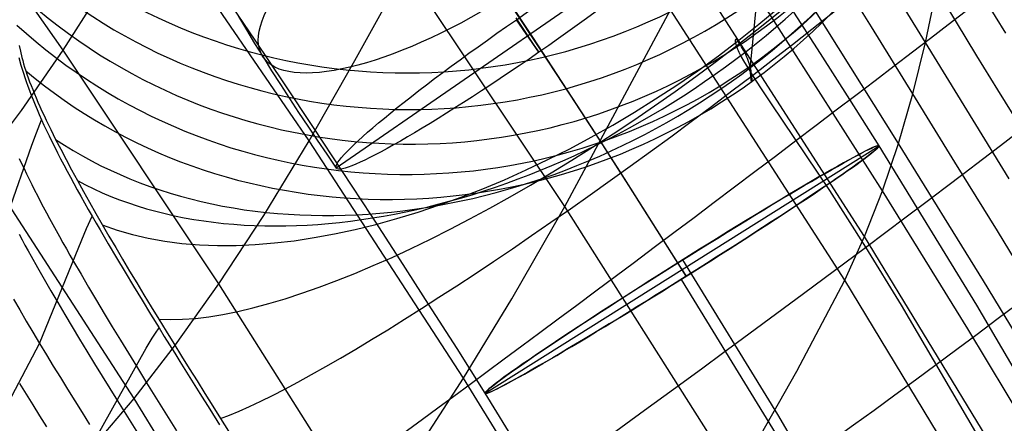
# Model space of a CAD drawing. Extents: x -919 to -345, y -585 to -19.
# Tile 104 of 123: x -403 to -382, y -217 to -209. Entities that reach past the tile are written whole.
import ezdxf

# ---------------------------------------------------------------- set-up
doc = ezdxf.new("R2010")
doc.units = 0
doc.layers.add('SCHIUMATO', color=84, linetype='CONTINUOUS')
doc.layers.add('TELAIO', color=3, linetype='CONTINUOUS')

msp = doc.modelspace()

# ---------------------------------------------------------------- linework, layer by layer
at = {"layer": 'SCHIUMATO'}
for p, q in [((-396.079, -209.458, 160.916), (-391.703, -201.538, 191.176)), ((-402.35, -209.234, 137.75), (-405.809, -204.292, 137.878)), ((-397.063, -211.185, 153.312), (-400.496, -206.165, 153.435)), ((-384.74, -212.26, 189.879), (-388.382, -206.544, 190.498)), ((-384.978, -208.731, 195.628), (-385.849, -207.324, 195.928)), ((-391.564, -212.596, 168.865), (-394.996, -207.462, 168.929)), ((-385.126, -213.241, 187.071), (-388.837, -207.462, 187.449)), ((-402.35, -209.234, 137.75), (-401.424, -207.772, 145.675)), ((-383.815, -209.068, 198.042), (-383.58, -207.92, 200.682)), ((-383.149, -208.631, 200.501), (-383.58, -207.92, 200.682)), ((-387.44, -208.104, 234.664), (-387.583, -209.572, 229.769)), ((-382.085, -208.87, 202.701), (-382.53, -208.142, 202.872)), ((-391.564, -212.596, 168.865), (-389.298, -208.366, 184.399)), ((-385.55, -214.178, 184.221), (-389.298, -208.366, 184.399)), ((-384.394, -211.237, 192.642), (-386.211, -208.335, 193.064)), ((-383.815, -209.068, 198.042), (-384.251, -208.356, 198.205)), ((-382.708, -209.353, 200.338), (-383.149, -208.631, 200.501)), ((-384.086, -210.174, 195.362), (-384.978, -208.731, 195.628)), ((-387.903, -209.017, 229.649), (-387.904, -209.018, 229.649)), ((-387.904, -209.018, 229.649), (-387.904, -209.02, 229.649)), ((-387.904, -209.02, 229.649), (-387.904, -209.021, 229.649)), ((-387.904, -209.021, 229.649), (-387.904, -209.022, 229.649)), ((-387.904, -209.022, 229.649), (-387.904, -209.025, 229.649)), ((-387.904, -209.025, 229.649), (-387.904, -209.028, 229.649)), ((-387.904, -209.028, 229.649), (-387.904, -209.031, 229.648)), ((-387.904, -209.031, 229.648), (-387.904, -209.034, 229.648)), ((-387.904, -209.034, 229.648), (-387.903, -209.037, 229.648)), ((-387.902, -209.011, 229.649), (-387.903, -209.012, 229.649)), ((-387.903, -209.012, 229.649), (-387.903, -209.013, 229.649)), ((-387.903, -209.013, 229.649), (-387.903, -209.014, 229.649)), ((-387.903, -209.014, 229.649), (-387.903, -209.015, 229.649)), ((-387.903, -209.015, 229.649), (-387.903, -209.016, 229.649)), ((-387.903, -209.016, 229.649), (-387.903, -209.017, 229.649)), ((-387.903, -209.037, 229.648), (-387.903, -209.04, 229.647)), ((-387.903, -209.04, 229.647), (-387.903, -209.044, 229.647)), ((-387.903, -209.044, 229.647), (-387.902, -209.051, 229.646)), ((-387.901, -209.008, 229.648), (-387.902, -209.008, 229.648)), ((-387.902, -209.008, 229.648), (-387.902, -209.009, 229.648)), ((-387.902, -209.009, 229.648), (-387.902, -209.009, 229.648)), ((-387.902, -209.009, 229.648), (-387.902, -209.01, 229.649)), ((-387.902, -209.01, 229.649), (-387.902, -209.01, 229.649)), ((-387.902, -209.01, 229.649), (-387.902, -209.01, 229.649)), ((-387.902, -209.01, 229.649), (-387.902, -209.011, 229.649)), ((-387.902, -209.051, 229.646), (-387.901, -209.058, 229.645)), ((-387.9, -209.006, 229.648), (-387.901, -209.006, 229.648)), ((-387.901, -209.006, 229.648), (-387.901, -209.006, 229.648)), ((-387.901, -209.006, 229.648), (-387.901, -209.007, 229.648)), ((-387.901, -209.007, 229.648), (-387.901, -209.007, 229.648)), ((-387.901, -209.007, 229.648), (-387.901, -209.007, 229.648)), ((-387.901, -209.007, 229.648), (-387.901, -209.008, 229.648)), ((-387.901, -209.058, 229.645), (-387.899, -209.066, 229.644)), ((-387.899, -209.004, 229.647), (-387.9, -209.004, 229.647)), ((-387.9, -209.004, 229.647), (-387.9, -209.005, 229.647)), ((-387.9, -209.005, 229.647), (-387.9, -209.005, 229.647)), ((-387.9, -209.005, 229.647), (-387.9, -209.005, 229.648)), ((-387.9, -209.005, 229.648), (-387.9, -209.006, 229.648)), ((-387.898, -209.003, 229.646), (-387.899, -209.003, 229.647)), ((-387.899, -209.003, 229.647), (-387.899, -209.003, 229.647)), ((-387.899, -209.003, 229.647), (-387.899, -209.003, 229.647)), ((-387.899, -209.003, 229.647), (-387.899, -209.004, 229.647)), ((-387.899, -209.004, 229.647), (-387.899, -209.004, 229.647)), ((-387.899, -209.066, 229.644), (-387.898, -209.075, 229.643)), ((-387.897, -209.002, 229.646), (-387.898, -209.002, 229.646)), ((-387.898, -209.002, 229.646), (-387.898, -209.002, 229.646)), ((-387.898, -209.002, 229.646), (-387.898, -209.002, 229.646)), ((-387.898, -209.002, 229.646), (-387.898, -209.003, 229.646)), ((-387.898, -209.075, 229.643), (-387.896, -209.083, 229.641)), ((-387.896, -209.001, 229.645), (-387.897, -209.001, 229.645)), ((-387.897, -209.001, 229.645), (-387.897, -209.001, 229.645)), ((-387.897, -209.001, 229.645), (-387.897, -209.001, 229.646)), ((-387.897, -209.001, 229.646), (-387.897, -209.002, 229.646)), ((-387.895, -209.001, 229.644), (-387.896, -209.001, 229.645)), ((-387.896, -209.001, 229.645), (-387.896, -209.001, 229.645)), ((-387.896, -209.001, 229.645), (-387.896, -209.001, 229.645)), ((-387.896, -209.083, 229.641), (-387.891, -209.102, 229.639)), ((-387.894, -209, 229.644), (-387.895, -209, 229.644)), ((-387.895, -209, 229.644), (-387.895, -209, 229.644)), ((-387.895, -209, 229.644), (-387.895, -209.001, 229.644)), ((-387.893, -209, 229.643), (-387.894, -209, 229.643)), ((-387.894, -209, 229.643), (-387.894, -209, 229.643)), ((-387.894, -209, 229.643), (-387.894, -209, 229.644)), ((-387.894, -209, 229.644), (-387.894, -209, 229.644)), ((-387.892, -209, 229.642), (-387.893, -209, 229.642)), ((-387.893, -209, 229.642), (-387.893, -209, 229.643)), ((-387.893, -209, 229.643), (-387.893, -209, 229.643)), ((-387.891, -209, 229.642), (-387.892, -209, 229.642)), ((-387.892, -209, 229.642), (-387.892, -209, 229.642)), ((-387.89, -209, 229.641), (-387.891, -209, 229.641)), ((-387.891, -209, 229.641), (-387.891, -209, 229.641)), ((-387.891, -209, 229.641), (-387.891, -209, 229.642)), ((-387.891, -209.102, 229.639), (-387.886, -209.122, 229.636)), ((-387.889, -209, 229.64), (-387.89, -209, 229.64)), ((-387.89, -209, 229.64), (-387.89, -209, 229.64)), ((-387.89, -209, 229.64), (-387.89, -209, 229.641)), ((-387.888, -209, 229.639), (-387.889, -209, 229.639)), ((-387.889, -209, 229.639), (-387.889, -209, 229.64)), ((-387.887, -209.001, 229.638), (-387.888, -209, 229.638)), ((-387.888, -209, 229.638), (-387.888, -209, 229.639)), ((-387.888, -209, 229.639), (-387.888, -209, 229.639)), ((-387.886, -209.001, 229.637), (-387.887, -209.001, 229.638)), ((-387.885, -209.001, 229.636), (-387.886, -209.001, 229.637)), ((-387.884, -209.002, 229.636), (-387.885, -209.001, 229.636)), ((-387.883, -209.002, 229.635), (-387.884, -209.002, 229.636)), ((-387.882, -209.003, 229.634), (-387.883, -209.002, 229.635)), ((-387.881, -209.003, 229.633), (-387.882, -209.003, 229.634)), ((-387.88, -209.004, 229.632), (-387.881, -209.003, 229.633)), ((-387.879, -209.005, 229.631), (-387.88, -209.004, 229.632)), ((-387.878, -209.005, 229.63), (-387.879, -209.005, 229.631)), ((-387.876, -209.007, 229.628), (-387.878, -209.005, 229.63)), ((-387.874, -209.009, 229.626), (-387.876, -209.007, 229.628)), ((-387.871, -209.011, 229.624), (-387.874, -209.009, 229.626)), ((-387.869, -209.013, 229.622), (-387.871, -209.011, 229.624)), ((-387.866, -209.015, 229.619), (-387.869, -209.013, 229.622)), ((-387.863, -209.018, 229.617), (-387.866, -209.015, 229.619)), ((-387.861, -209.021, 229.614), (-387.863, -209.018, 229.617)), ((-387.855, -209.027, 229.608), (-387.861, -209.021, 229.614)), ((-387.848, -209.035, 229.602), (-387.855, -209.027, 229.608)), ((-387.842, -209.043, 229.595), (-387.848, -209.035, 229.602)), ((-387.835, -209.052, 229.588), (-387.842, -209.043, 229.595)), ((-387.819, -209.074, 229.57), (-387.835, -209.052, 229.588)), ((-387.803, -209.099, 229.55), (-387.819, -209.074, 229.57)), ((-387.785, -209.127, 229.526), (-387.803, -209.099, 229.55)), ((-384.086, -210.174, 195.362), (-383.815, -209.068, 198.042)), ((-383.373, -209.79, 197.893), (-383.815, -209.068, 198.042)), ((-403.296, -209.132, 227.271), (-403.27, -209.256, 226.98)), ((-403.27, -209.256, 226.98), (-403.239, -209.388, 226.693)), ((-403.245, -210.527, 129.799), (-402.35, -209.234, 137.75)), ((-399.006, -214.259, 137.62), (-402.35, -209.234, 137.75)), ((-387.886, -209.122, 229.636), (-387.88, -209.142, 229.634)), ((-387.88, -209.142, 229.634), (-387.877, -209.153, 229.632)), ((-387.877, -209.153, 229.632), (-387.873, -209.164, 229.631)), ((-387.873, -209.164, 229.631), (-387.864, -209.188, 229.628)), ((-387.864, -209.188, 229.628), (-387.853, -209.214, 229.625)), ((-387.853, -209.214, 229.625), (-387.841, -209.243, 229.621)), ((-387.841, -209.243, 229.621), (-387.827, -209.273, 229.617)), ((-387.827, -209.273, 229.617), (-387.811, -209.306, 229.613)), ((-387.811, -209.306, 229.613), (-387.773, -209.379, 229.605)), ((-387.766, -209.16, 229.499), (-387.785, -209.127, 229.526)), ((-387.745, -209.196, 229.469), (-387.766, -209.16, 229.499)), ((-387.724, -209.236, 229.434), (-387.745, -209.196, 229.469)), ((-387.701, -209.28, 229.396), (-387.724, -209.236, 229.434)), ((-387.679, -209.326, 229.355), (-387.701, -209.28, 229.396)), ((-403.302, -209.39, 226.958), (-403.257, -209.555, 226.622)), ((-403.239, -209.388, 226.693), (-403.221, -209.456, 226.551)), ((-403.221, -209.456, 226.551), (-403.201, -209.527, 226.41)), ((-403.201, -209.527, 226.41), (-403.179, -209.599, 226.271)), ((-397.063, -211.185, 153.312), (-396.079, -209.458, 160.916)), ((-387.773, -209.379, 229.605), (-387.727, -209.461, 229.596)), ((-387.727, -209.461, 229.596), (-387.672, -209.554, 229.587)), ((-387.659, -209.37, 229.314), (-387.679, -209.326, 229.355)), ((-387.641, -209.414, 229.274), (-387.659, -209.37, 229.314)), ((-387.625, -209.456, 229.234), (-387.641, -209.414, 229.274)), ((-387.61, -209.496, 229.196), (-387.625, -209.456, 229.234)), ((-387.598, -209.535, 229.158), (-387.61, -209.496, 229.196)), ((-382.259, -210.085, 200.193), (-382.708, -209.353, 200.338)), ((-403.257, -209.555, 226.622), (-403.232, -209.64, 226.456)), ((-403.232, -209.64, 226.456), (-403.205, -209.728, 226.292)), ((-403.205, -209.728, 226.292), (-403.175, -209.818, 226.129)), ((-403.179, -209.599, 226.271), (-403.156, -209.674, 226.132)), ((-403.156, -209.674, 226.132), (-403.13, -209.751, 225.996)), ((-387.672, -209.554, 229.587), (-387.608, -209.659, 229.579)), ((-387.608, -209.659, 229.579), (-387.534, -209.775, 229.571)), ((-387.587, -209.572, 229.123), (-387.598, -209.535, 229.158)), ((-387.578, -209.607, 229.089), (-387.587, -209.572, 229.123)), ((-387.583, -209.572, 229.769), (-387.584, -209.702, 229.369)), ((-387.584, -209.702, 229.369), (-387.577, -209.808, 229.062)), ((-387.57, -209.641, 229.057), (-387.578, -209.607, 229.089)), ((-387.564, -209.673, 229.024), (-387.57, -209.641, 229.057)), ((-387.558, -209.703, 228.991), (-387.564, -209.673, 229.024)), ((-387.554, -209.733, 228.959), (-387.558, -209.703, 228.991)), ((-387.55, -209.76, 228.929), (-387.554, -209.733, 228.959)), ((-403.175, -209.818, 226.129), (-403.144, -209.91, 225.969)), ((-403.144, -209.91, 225.969), (-403.11, -210.004, 225.81)), ((-403.13, -209.751, 225.996), (-403.102, -209.83, 225.861)), ((-403.102, -209.83, 225.861), (-403.072, -209.912, 225.728)), ((-403.072, -209.912, 225.728), (-403.04, -209.995, 225.597)), ((-387.577, -209.808, 229.062), (-387.571, -209.848, 228.947)), ((-387.571, -209.848, 228.947), (-387.566, -209.88, 228.859)), ((-387.566, -209.88, 228.859), (-387.563, -209.892, 228.825)), ((-387.563, -209.892, 228.825), (-387.559, -209.901, 228.798)), ((-387.559, -209.901, 228.798), (-387.558, -209.905, 228.788)), ((-387.558, -209.905, 228.788), (-387.557, -209.908, 228.779)), ((-387.557, -209.908, 228.779), (-387.556, -209.909, 228.775)), ((-387.556, -209.909, 228.775), (-387.555, -209.91, 228.772)), ((-387.555, -209.91, 228.772), (-387.555, -209.91, 228.77)), ((-387.555, -209.91, 228.77), (-387.554, -209.91, 228.769)), ((-387.554, -209.91, 228.769), (-387.554, -209.911, 228.768)), ((-387.554, -209.911, 228.768), (-387.554, -209.911, 228.767)), ((-387.554, -209.911, 228.767), (-387.554, -209.911, 228.766)), ((-387.554, -209.911, 228.766), (-387.553, -209.911, 228.766)), ((-387.553, -209.911, 228.766), (-387.553, -209.911, 228.765)), ((-387.553, -209.911, 228.765), (-387.553, -209.911, 228.765)), ((-387.553, -209.911, 228.765), (-387.553, -209.912, 228.764)), ((-387.553, -209.912, 228.764), (-387.553, -209.912, 228.764)), ((-387.553, -209.912, 228.764), (-387.553, -209.912, 228.764)), ((-387.553, -209.912, 228.764), (-387.552, -209.912, 228.763)), ((-387.552, -209.912, 228.763), (-387.552, -209.912, 228.763)), ((-387.552, -209.912, 228.763), (-387.552, -209.912, 228.763)), ((-387.552, -209.912, 228.763), (-387.552, -209.912, 228.762)), ((-387.552, -209.912, 228.762), (-387.552, -209.912, 228.762)), ((-387.552, -209.912, 228.762), (-387.552, -209.912, 228.762)), ((-387.552, -209.912, 228.762), (-387.551, -209.912, 228.761)), ((-387.551, -209.912, 228.761), (-387.551, -209.911, 228.761)), ((-387.551, -209.911, 228.761), (-387.551, -209.911, 228.761)), ((-387.551, -209.911, 228.761), (-387.551, -209.911, 228.761)), ((-387.551, -209.911, 228.761), (-387.551, -209.911, 228.761)), ((-387.551, -209.911, 228.761), (-387.551, -209.911, 228.761)), ((-387.551, -209.911, 228.761), (-387.551, -209.911, 228.76)), ((-387.551, -209.911, 228.76), (-387.55, -209.911, 228.76)), ((-387.547, -209.786, 228.899), (-387.55, -209.76, 228.929)), ((-387.55, -209.911, 228.76), (-387.55, -209.91, 228.76)), ((-387.55, -209.91, 228.76), (-387.55, -209.91, 228.76)), ((-387.55, -209.91, 228.76), (-387.55, -209.91, 228.76)), ((-387.55, -209.91, 228.76), (-387.549, -209.91, 228.76)), ((-387.55, -209.911, 228.76), (-387.55, -209.911, 228.76)), ((-387.55, -209.911, 228.76), (-387.55, -209.911, 228.76)), ((-387.549, -209.909, 228.761), (-387.549, -209.908, 228.761)), ((-387.549, -209.908, 228.761), (-387.549, -209.908, 228.761)), ((-387.549, -209.908, 228.761), (-387.548, -209.908, 228.761)), ((-387.549, -209.91, 228.76), (-387.549, -209.909, 228.76)), ((-387.549, -209.909, 228.76), (-387.549, -209.909, 228.76)), ((-387.549, -209.909, 228.76), (-387.549, -209.909, 228.761)), ((-387.549, -209.909, 228.761), (-387.549, -209.909, 228.761)), ((-387.549, -209.91, 228.76), (-387.549, -209.91, 228.76)), ((-387.548, -209.906, 228.763), (-387.547, -209.905, 228.763)), ((-387.548, -209.907, 228.762), (-387.548, -209.906, 228.762)), ((-387.548, -209.906, 228.762), (-387.548, -209.906, 228.762)), ((-387.548, -209.906, 228.762), (-387.548, -209.906, 228.763)), ((-387.548, -209.908, 228.761), (-387.548, -209.907, 228.761)), ((-387.548, -209.907, 228.761), (-387.548, -209.907, 228.762)), ((-387.548, -209.907, 228.762), (-387.548, -209.907, 228.762)), ((-387.545, -209.809, 228.872), (-387.547, -209.786, 228.899)), ((-387.547, -209.902, 228.766), (-387.546, -209.901, 228.767)), ((-387.547, -209.903, 228.765), (-387.547, -209.902, 228.766)), ((-387.547, -209.904, 228.764), (-387.547, -209.903, 228.764)), ((-387.547, -209.903, 228.764), (-387.547, -209.903, 228.765)), ((-387.547, -209.905, 228.763), (-387.547, -209.904, 228.764)), ((-387.546, -209.896, 228.771), (-387.545, -209.894, 228.774)), ((-387.546, -209.898, 228.769), (-387.546, -209.896, 228.771)), ((-387.546, -209.901, 228.767), (-387.546, -209.898, 228.769)), ((-387.544, -209.831, 228.846), (-387.545, -209.809, 228.872)), ((-387.545, -209.888, 228.78), (-387.544, -209.882, 228.787)), ((-387.545, -209.894, 228.774), (-387.545, -209.888, 228.78)), ((-387.543, -209.85, 228.823), (-387.544, -209.831, 228.846)), ((-387.544, -209.882, 228.787), (-387.543, -209.867, 228.803)), ((-387.543, -209.867, 228.803), (-387.543, -209.85, 228.823)), ((-387.534, -209.775, 229.571), (-387.358, -210.044, 229.559)), ((-382.925, -210.519, 197.759), (-383.373, -209.79, 197.893)), ((-403.11, -210.004, 225.81), (-403.075, -210.101, 225.653)), ((-403.075, -210.101, 225.653), (-403.037, -210.2, 225.498)), ((-403.04, -209.995, 225.597), (-403.006, -210.082, 225.467)), ((-403.006, -210.082, 225.467), (-402.97, -210.17, 225.34)), ((-387.358, -210.044, 229.559), (-387.143, -210.364, 229.552)), ((-381.804, -210.826, 200.063), (-382.259, -210.085, 200.193)), ((-403.037, -210.2, 225.498), (-402.997, -210.301, 225.346)), ((-402.997, -210.301, 225.346), (-402.955, -210.405, 225.196)), ((-402.97, -210.17, 225.34), (-402.932, -210.26, 225.214)), ((-402.932, -210.26, 225.214), (-402.893, -210.352, 225.09)), ((-402.893, -210.352, 225.09), (-402.851, -210.446, 224.969)), ((-387.143, -210.364, 229.552), (-385.881, -212.249, 229.574)), ((-384.394, -211.237, 192.642), (-384.086, -210.174, 195.362)), ((-383.182, -211.638, 195.136), (-384.086, -210.174, 195.362)), ((-404.099, -211.66, 121.86), (-403.245, -210.527, 129.799)), ((-402.955, -210.405, 225.196), (-402.91, -210.511, 225.049)), ((-402.91, -210.511, 225.049), (-402.864, -210.619, 224.904)), ((-402.851, -210.446, 224.969), (-402.808, -210.542, 224.849)), ((-402.808, -210.542, 224.849), (-402.762, -210.64, 224.732)), ((-382.017, -211.997, 197.529), (-382.925, -210.519, 197.759)), ((-402.925, -211.01, 223.911), (-402.814, -210.73, 224.763)), ((-402.864, -210.619, 224.904), (-402.814, -210.73, 224.763)), ((-402.814, -210.73, 224.763), (-402.763, -210.843, 224.624)), ((-402.762, -210.64, 224.732), (-402.716, -210.739, 224.616)), ((-402.716, -210.739, 224.616), (-402.667, -210.84, 224.503)), ((-403.022, -211.277, 223.054), (-402.925, -211.01, 223.911)), ((-402.763, -210.843, 224.624), (-402.709, -210.959, 224.488)), ((-402.709, -210.959, 224.488), (-402.652, -211.077, 224.355)), ((-402.667, -210.84, 224.503), (-402.617, -210.942, 224.392)), ((-402.617, -210.942, 224.392), (-402.566, -211.046, 224.283)), ((-402.652, -211.077, 224.355), (-402.594, -211.197, 224.225)), ((-402.594, -211.197, 224.225), (-402.533, -211.32, 224.098)), ((-402.566, -211.046, 224.283), (-402.513, -211.151, 224.177)), ((-402.513, -211.151, 224.177), (-402.404, -211.365, 223.97)), ((-398.04, -212.787, 145.542), (-397.063, -211.185, 153.312)), ((-393.748, -216.283, 153.186), (-397.063, -211.185, 153.312)), ((-403.531, -212.741, 217.879), (-403.022, -211.277, 223.054)), ((-402.533, -211.32, 224.098), (-402.47, -211.444, 223.974)), ((-402.404, -211.365, 223.97), (-402.289, -211.584, 223.77)), ((-384.74, -212.26, 189.879), (-384.394, -211.237, 192.642)), ((-382.566, -214.196, 192.321), (-384.394, -211.237, 192.642)), ((-403.293, -211.561, 221.581), (-403.243, -211.67, 221.454)), ((-402.47, -211.444, 223.974), (-402.405, -211.571, 223.853)), ((-402.405, -211.571, 223.853), (-402.337, -211.7, 223.735)), ((-402.289, -211.584, 223.77), (-402.169, -211.808, 223.579)), ((-382.27, -213.12, 194.948), (-383.182, -211.638, 195.136)), ((-400.826, -216.72, 121.764), (-404.099, -211.66, 121.86)), ((-403.243, -211.67, 221.454), (-403.192, -211.78, 221.329)), ((-403.192, -211.78, 221.329), (-403.138, -211.892, 221.207)), ((-402.337, -211.7, 223.735), (-402.268, -211.832, 223.62)), ((-402.268, -211.832, 223.62), (-402.196, -211.965, 223.508)), ((-402.169, -211.808, 223.579), (-402.045, -212.037, 223.395)), ((-403.138, -211.892, 221.207), (-403.083, -212.006, 221.088)), ((-403.083, -212.006, 221.088), (-403.025, -212.122, 220.971)), ((-402.196, -211.965, 223.508), (-402.123, -212.1, 223.399)), ((-402.045, -212.037, 223.395), (-401.916, -212.269, 223.219)), ((-403.025, -212.122, 220.971), (-402.966, -212.24, 220.857)), ((-402.966, -212.24, 220.857), (-402.905, -212.359, 220.745)), ((-402.123, -212.1, 223.399), (-402.048, -212.237, 223.292)), ((-402.048, -212.237, 223.292), (-401.971, -212.376, 223.189)), ((-401.916, -212.269, 223.219), (-401.784, -212.504, 223.051)), ((-385.881, -212.249, 229.574), (-385.102, -213.47, 229.581)), ((-385.126, -213.241, 187.071), (-384.74, -212.26, 189.879)), ((-382.906, -215.227, 189.642), (-384.74, -212.26, 189.879)), ((-402.905, -212.359, 220.745), (-402.842, -212.48, 220.637)), ((-402.842, -212.48, 220.637), (-402.778, -212.603, 220.53)), ((-401.971, -212.376, 223.189), (-401.892, -212.517, 223.088)), ((-402.778, -212.603, 220.53), (-402.712, -212.728, 220.427)), ((-401.892, -212.517, 223.088), (-401.811, -212.66, 222.991)), ((-401.811, -212.66, 222.991), (-401.728, -212.805, 222.896)), ((-401.784, -212.504, 223.051), (-401.648, -212.743, 222.891)), ((-392.704, -214.577, 160.814), (-391.564, -212.596, 168.865)), ((-387.874, -218.419, 168.765), (-391.564, -212.596, 168.865)), ((-402.712, -212.728, 220.427), (-402.644, -212.854, 220.326)), ((-402.644, -212.854, 220.326), (-402.574, -212.981, 220.227)), ((-401.849, -213.068, 222.104), (-401.728, -212.805, 222.896)), ((-401.728, -212.805, 222.896), (-401.644, -212.951, 222.804)), ((-401.648, -212.743, 222.891), (-401.509, -212.985, 222.738)), ((-399.006, -214.259, 137.62), (-398.04, -212.787, 145.542)), ((-402.574, -212.981, 220.227), (-402.503, -213.111, 220.131)), ((-402.503, -213.111, 220.131), (-402.431, -213.241, 220.038)), ((-401.951, -213.315, 221.304), (-401.849, -213.068, 222.104)), ((-401.644, -212.951, 222.804), (-401.558, -213.099, 222.716)), ((-401.558, -213.099, 222.716), (-401.471, -213.248, 222.63)), ((-401.509, -212.985, 222.738), (-401.366, -213.231, 222.593)), ((-380.449, -216.123, 194.661), (-382.27, -213.12, 194.948)), ((-403.297, -213.192, 217.469), (-403.234, -213.309, 217.372)), ((-403.234, -213.309, 217.372), (-403.171, -213.426, 217.277)), ((-402.858, -215.538, 213.231), (-401.951, -213.315, 221.304)), ((-402.431, -213.241, 220.038), (-402.357, -213.373, 219.947)), ((-401.471, -213.248, 222.63), (-401.383, -213.398, 222.547)), ((-401.366, -213.231, 222.593), (-401.221, -213.479, 222.456)), ((-385.55, -214.178, 184.221), (-385.126, -213.241, 187.071)), ((-381.51, -219.181, 186.774), (-385.126, -213.241, 187.071)), ((-403.171, -213.426, 217.277), (-403.106, -213.545, 217.185)), ((-403.106, -213.545, 217.185), (-403.039, -213.665, 217.095)), ((-402.357, -213.373, 219.947), (-402.282, -213.507, 219.859)), ((-402.282, -213.507, 219.859), (-402.205, -213.641, 219.773)), ((-401.383, -213.398, 222.547), (-401.203, -213.7, 222.391)), ((-401.221, -213.479, 222.456), (-401.073, -213.73, 222.327)), ((-385.102, -213.47, 229.581), (-384.339, -214.72, 229.568)), ((-403.039, -213.665, 217.095), (-402.903, -213.908, 216.922)), ((-402.205, -213.641, 219.773), (-402.127, -213.777, 219.69)), ((-401.203, -213.7, 222.391), (-401.021, -214.005, 222.247)), ((-401.073, -213.73, 222.327), (-400.922, -213.982, 222.206)), ((-402.903, -213.908, 216.922), (-402.762, -214.156, 216.758)), ((-402.127, -213.777, 219.69), (-401.967, -214.053, 219.532)), ((-402.762, -214.156, 216.758), (-402.617, -214.407, 216.602)), ((-401.967, -214.053, 219.532), (-401.803, -214.332, 219.383)), ((-401.021, -214.005, 222.247), (-400.837, -214.309, 222.115)), ((-400.922, -213.982, 222.206), (-400.769, -214.237, 222.093)), ((-386.577, -216.137, 177.396), (-385.55, -214.178, 184.221)), ((-381.954, -220.101, 184.045), (-385.55, -214.178, 184.221)), ((-401.803, -214.332, 219.383), (-401.636, -214.614, 219.245)), ((-400.837, -214.309, 222.115), (-400.653, -214.611, 221.997)), ((-400.769, -214.237, 222.093), (-400.614, -214.495, 221.988)), ((-399.936, -215.568, 129.685), (-399.006, -214.259, 137.62)), ((-395.781, -219.361, 137.489), (-399.006, -214.259, 137.62)), ((-380.758, -217.189, 192.082), (-382.566, -214.196, 192.321)), ((-403.419, -214.584, 213.776), (-403.283, -214.819, 213.629)), ((-402.617, -214.407, 216.602), (-402.468, -214.662, 216.456)), ((-400.614, -214.495, 221.988), (-400.456, -214.754, 221.892)), ((-393.748, -216.283, 153.186), (-392.704, -214.577, 160.814)), ((-403.283, -214.819, 213.629), (-403.144, -215.057, 213.489)), ((-402.468, -214.662, 216.456), (-402.315, -214.92, 216.318)), ((-401.636, -214.614, 219.245), (-401.466, -214.898, 219.118)), ((-400.653, -214.611, 221.997), (-400.47, -214.909, 221.891)), ((-400.456, -214.754, 221.892), (-400.297, -215.015, 221.805)), ((-384.339, -214.72, 229.568), (-382.19, -218.376, 229.418)), ((-402.315, -214.92, 216.318), (-402.16, -215.181, 216.189)), ((-401.466, -214.898, 219.118), (-401.294, -215.183, 219.001)), ((-400.47, -214.909, 221.891), (-400.29, -215.202, 221.799)), ((-400.297, -215.015, 221.805), (-400.135, -215.279, 221.726)), ((-403.144, -215.057, 213.489), (-403.002, -215.296, 213.356)), ((-402.16, -215.181, 216.189), (-402.001, -215.444, 216.068)), ((-401.294, -215.183, 219.001), (-401.121, -215.467, 218.895)), ((-400.366, -215.318, 221.42), (-400.29, -215.202, 221.799)), ((-400.29, -215.202, 221.799), (-400.176, -215.387, 221.746)), ((-381.112, -218.209, 189.454), (-382.906, -215.227, 189.642)), ((-403.002, -215.296, 213.356), (-402.858, -215.538, 213.231)), ((-402.001, -215.444, 216.068), (-401.84, -215.709, 215.956)), ((-400.563, -215.64, 220.269), (-400.437, -215.429, 221.038)), ((-400.437, -215.429, 221.038), (-400.366, -215.318, 221.42)), ((-400.176, -215.387, 221.746), (-400.063, -215.568, 221.699)), ((-400.135, -215.279, 221.726), (-399.972, -215.544, 221.658)), ((-403.755, -217.233, 206.804), (-402.858, -215.538, 213.231)), ((-402.858, -215.538, 213.231), (-402.711, -215.782, 213.113)), ((-401.624, -217.539, 212.49), (-400.563, -215.64, 220.269)), ((-401.121, -215.467, 218.895), (-400.949, -215.749, 218.799)), ((-400.826, -216.72, 121.764), (-399.936, -215.568, 129.685)), ((-400.063, -215.568, 221.699), (-399.952, -215.748, 221.657)), ((-399.972, -215.544, 221.658), (-399.807, -215.81, 221.599)), ((-402.711, -215.782, 213.113), (-402.562, -216.027, 213.002)), ((-401.84, -215.709, 215.956), (-401.677, -215.975, 215.853)), ((-400.949, -215.749, 218.799), (-400.777, -216.029, 218.715)), ((-399.952, -215.748, 221.657), (-399.842, -215.925, 221.62)), ((-399.807, -215.81, 221.599), (-399.64, -216.078, 221.549)), ((-402.562, -216.027, 213.002), (-402.411, -216.274, 212.899)), ((-401.677, -215.975, 215.853), (-401.513, -216.242, 215.759)), ((-400.777, -216.029, 218.715), (-400.667, -216.207, 218.667)), ((-399.842, -215.925, 221.62), (-399.733, -216.1, 221.587)), ((-399.64, -216.078, 221.549), (-399.473, -216.347, 221.507)), ((-402.411, -216.274, 212.899), (-402.257, -216.523, 212.803)), ((-401.513, -216.242, 215.759), (-401.347, -216.51, 215.674)), ((-400.667, -216.207, 218.667), (-400.558, -216.384, 218.623)), ((-399.733, -216.1, 221.587), (-399.625, -216.273, 221.559)), ((-399.625, -216.273, 221.559), (-399.517, -216.444, 221.535)), ((-394.775, -217.88, 145.406), (-393.748, -216.283, 153.186)), ((-390.205, -222.033, 153.044), (-393.748, -216.283, 153.186)), ((-387.874, -218.419, 168.765), (-386.577, -216.137, 177.396)), ((-403.29, -216.398, 210.014), (-403.148, -216.63, 209.916)), ((-401.347, -216.51, 215.674), (-401.181, -216.777, 215.598)), ((-400.558, -216.384, 218.623), (-400.45, -216.559, 218.584)), ((-399.517, -216.444, 221.535), (-399.411, -216.615, 221.514)), ((-399.473, -216.347, 221.507), (-399.304, -216.617, 221.474)), ((-403.148, -216.63, 209.916), (-403.004, -216.863, 209.823)), ((-402.257, -216.523, 212.803), (-402.102, -216.774, 212.714)), ((-401.677, -217.73, 113.839), (-400.826, -216.72, 121.764)), ((-397.673, -221.856, 121.668), (-400.826, -216.72, 121.764)), ((-400.45, -216.559, 218.584), (-400.342, -216.733, 218.548)), ((-399.411, -216.615, 221.514), (-399.198, -216.952, 221.483)), ((-399.304, -216.617, 221.474), (-399.136, -216.886, 221.449)), ((-403.004, -216.863, 209.823), (-402.859, -217.097, 209.736)), ((-402.102, -216.774, 212.714), (-401.945, -217.027, 212.632)), ((-401.181, -216.777, 215.598), (-400.967, -217.12, 215.514)), ((-400.342, -216.733, 218.548), (-400.127, -217.078, 218.488)), ((-399.136, -216.886, 221.449), (-398.966, -217.156, 221.431)), ((-402.859, -217.097, 209.736), (-402.712, -217.333, 209.655)), ((-401.945, -217.027, 212.632), (-401.785, -217.281, 212.557)), ((-400.967, -217.12, 215.514), (-400.753, -217.463, 215.443)), ((-400.127, -217.078, 218.488), (-399.913, -217.421, 218.442)), ((-399.198, -216.952, 221.483), (-398.987, -217.288, 221.465)), ((-398.966, -217.156, 221.431), (-398.797, -217.425, 221.421))]:
    msp.add_line(p, q, dxfattribs=at)
at = {"layer": 'SCHIUMATO', "extrusion": (-0.089924, 0.218199, 0.971752)}
msp.add_arc((439.641, 86.411, 225.342), 12.517, 25.093, 183.1704, dxfattribs=at)
at = {"layer": 'SCHIUMATO', "extrusion": (-0.084898, 0.23041, 0.969383)}
msp.add_arc((438.679, 104.961, 215.191), 12.499, 27.3164, 185.3911, dxfattribs=at)
at = {"layer": 'SCHIUMATO', "extrusion": (-0.070174, 0.219987, 0.972975)}
msp.add_arc((436.313, 120.678, 209.73), 12.493, 29.6853, 187.7692, dxfattribs=at)
at = {"layer": 'SCHIUMATO', "extrusion": (-0.052006, 0.205159, 0.977346)}
msp.add_arc((431.539, 142.329, 203.973), 12.488, 32.7385, 190.8332, dxfattribs=at)
at = {"layer": 'SCHIUMATO', "extrusion": (-0.067266, 0.235284, 0.969596)}
msp.add_arc((434.466, 136.547, 199.545), 12.483, 30.9226, 189.002, dxfattribs=at)
at = {"layer": 'SCHIUMATO', "extrusion": (-0.150473, 0.3539, 0.9231)}
msp.add_arc((441.749, 114.197, 195.203), 12.471, 24.972, 183.0006, dxfattribs=at)
at = {"layer": 'SCHIUMATO', "extrusion": (-0.311359, 0.552917, 0.772876)}
msp.add_arc((442.729, 127.283, 181.838), 12.454, 21.2926, 179.1684, dxfattribs=at)
at = {"layer": 'SCHIUMATO', "extrusion": (-0.397094, 0.645108, 0.652803)}
msp.add_arc((441.87, 145.16, 168.695), 12.45, 20.5296, 178.3025, dxfattribs=at)
at = {"layer": 'SCHIUMATO', "extrusion": (-0.468219, 0.71355, 0.521169)}
msp.add_arc((440.842, 163.84, 152.103), 12.449, 20.0209, 177.7144, dxfattribs=at)
at = {"layer": 'SCHIUMATO', "extrusion": (-0.552799, 0.780869, 0.290958)}
msp.add_arc((439.201, 191.824, 117.92), 12.46, 19.451, 177.0762, dxfattribs=at)
at = {"layer": 'SCHIUMATO', "extrusion": (-0.592143, 0.798635, 0.107471)}
msp.add_arc((438.048, 209.188, 86.615), 12.489, 19.5087, 177.1267, dxfattribs=at)
at = {"layer": 'SCHIUMATO', "extrusion": (-0.601611, 0.798631, 0.015898)}
msp.add_arc((437.771, 216.137, 67.58), 12.522, 20.0021, 177.628, dxfattribs=at)
at = {"layer": 'SCHIUMATO', "extrusion": (-0.595324, 0.803033, 0.026973)}
msp.add_arc((438.45, 215.549, 64.029), 12.542, 20.1398, 177.7746, dxfattribs=at)
at = {"layer": 'SCHIUMATO', "extrusion": (-0.586161, 0.808155, 0.05745)}
msp.add_arc((439.225, 213.856, 63.473), 12.548, 19.9045, 177.5396, dxfattribs=at)
at = {"layer": 'SCHIUMATO', "extrusion": (-0.579302, 0.81205, 0.070595)}
msp.add_arc((439.829, 213.317, 60.267), 12.551, 19.7574, 177.395, dxfattribs=at)
at = {"layer": 'SCHIUMATO', "extrusion": (-0.570579, 0.818597, 0.065866)}
msp.add_arc((440.805, 214.035, 49.236), 12.57, 19.8513, 177.4973, dxfattribs=at)
at = {"layer": 'TELAIO'}
for p, q in [((-388.255, -206.082, 218.056), (-396.479, -211.772, 218.056)), ((-398.584, -208.507, 219.097), (-398.412, -208.795, 218.944)), ((-392.621, -208.54, 223.184), (-392.527, -208.684, 223.145)), ((-392.125, -209.277, 223.038), (-392.609, -208.578, 213.074)), ((-392.527, -208.684, 223.145), (-392.43, -208.83, 223.11)), ((-398.412, -208.795, 218.944), (-398.235, -209.086, 218.803)), ((-392.43, -208.83, 223.11), (-392.331, -208.978, 223.081)), ((-398.235, -209.086, 218.803), (-398.054, -209.379, 218.673)), ((-392.331, -208.978, 223.081), (-392.23, -209.127, 223.057)), ((-392.23, -209.127, 223.057), (-392.126, -209.278, 223.038)), ((-398.054, -209.379, 218.673), (-397.869, -209.674, 218.555)), ((-397.869, -209.674, 218.555), (-397.68, -209.971, 218.448)), ((-397.68, -209.971, 218.448), (-397.487, -210.27, 218.354)), ((-397.487, -210.27, 218.354), (-397.291, -210.57, 218.271)), ((-397.291, -210.57, 218.271), (-397.092, -210.87, 218.2)), ((-397.092, -210.87, 218.2), (-396.89, -211.171, 218.141)), ((-396.89, -211.171, 218.141), (-396.685, -211.472, 218.092)), ((-393.279, -216.611, 217.859), (-384.813, -211.289, 217.859)), ((-393.279, -216.611, 217.859), (-384.813, -211.289, 217.859)), ((-382.71, -214.718, 217.846), (-384.812, -211.293, 217.985)), ((-396.685, -211.472, 218.092), (-396.479, -211.772, 218.055)), ((-386.986, -217.068, 212.728), (-389.03, -213.74, 212.863)), ((-388.955, -214.094, 222.856), (-389.136, -213.806, 212.862)), ((-388.955, -214.094, 222.856), (-389.136, -213.806, 212.862)), ((-387.015, -217.496, 222.719), (-389.062, -214.161, 222.855)), ((-380.683, -218.187, 217.702), (-382.71, -214.718, 217.846)), ((-391.291, -219.846, 217.602), (-393.279, -216.607, 217.733)), ((-385.016, -220.44, 212.588), (-386.986, -217.068, 212.728))]:
    msp.add_line(p, q, dxfattribs=at)
at = {"layer": 'TELAIO', "extrusion": (-0.498312, 0.799182, 0.336145)}
msp.add_circle((443.555, 194.826, 104.529), 5, dxfattribs=at)
at = {"layer": 'TELAIO', "extrusion": (-0.566944, 0.819354, 0.085045)}
msp.add_circle((441.537, 212.891, 69.809), 5, dxfattribs=at)
at = {"layer": 'TELAIO', "extrusion": (-0.531955, 0.84609, 0.033981)}
msp.add_circle((443.236, 216.851, 33.337), 5, dxfattribs=at)
at = {"layer": 'TELAIO', "extrusion": (-1.27117e-16, -0.04013, 0.999194)}
msp.add_arc((-631.948, -357.63, 226.163), 291.855, 32.13766, 90, dxfattribs=at)
at = {"layer": 'TELAIO', "extrusion": (1.28822e-16, -0.04013, 0.999194)}
msp.add_arc((-631.948, -357.63, 221.271), 286.75, 32.13766, 90, dxfattribs=at)
at = {"layer": 'TELAIO', "extrusion": (-1.02904e-16, -0.04013, 0.999194)}
msp.add_arc((-631.948, -357.63, 231.268), 286.963, 32.13766, 90, dxfattribs=at)
at = {"layer": 'TELAIO', "extrusion": (-3.0222e-16, -0.04013, 0.999194)}
msp.add_arc((-631.948, -357.63, 226.376), 281.858, 32.13766, 90, dxfattribs=at)
at = {"layer": 'TELAIO', "extrusion": (-0.531955, 0.84609, 0.033981)}
for start, end in [(180, 88.5604), (88.5604, 180)]:
    msp.add_arc((443.236, 216.851, 33.337), 5, start, end, dxfattribs=at)

doc.saveas('drawing.dxf')
